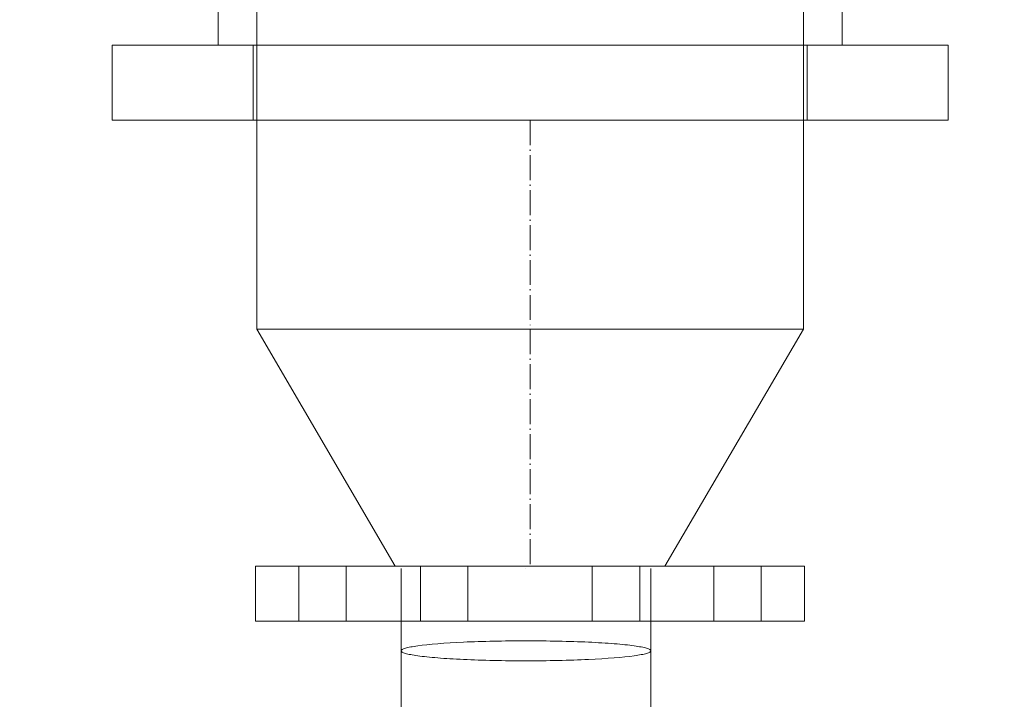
# Model space of a CAD drawing. Header units: metres. Extents: x -54598 to 1827199, y -329446 to -256744.
# Tile 20 of 256: x 14346 to 15924, y -295369 to -294279. Entities that reach past the tile are written whole.
import ezdxf

# ---------------------------------------------------------------- set-up
doc = ezdxf.new("R2010")
doc.units = ezdxf.units.M
doc.linetypes.add('ADSK_Осевая', pattern=[14, 10, -2, 0, -2])
for name, color, linetype, lineweight in [('M-EQPM', 7, 'Continuous', 20), ('P-PIPE', 7, 'Continuous', 20), ('P-PIPE-CNTR', 7, 'ADSK_Осевая', 20)]:
    doc.layers.add(name, color=color, linetype=linetype, lineweight=lineweight)
doc.styles.add('ISO_1.0', font='isocpeur.ttf')

# ---------------------------------------------------------------- blocks, each defined once
blk = doc.blocks.new('ìáß_ß_Stratos_GIGA_Wilo - Stratos GIGA 100_3-33_22-669461-Разрез 1')
at = {"layer": 'M-EQPM', "color": 1}
for p, q in [((-27877.58, 1851.2), (-27877.58, 1829.2)), ((-27657.58, 1851.2), (-27877.58, 1851.2)), ((-27877.58, 1851.2), (-27657.58, 1851.2)), ((-27860.23, 1851.2), (-27860.23, 1829.2)), ((-27860.23, 1851.2), (-27860.23, 1829.2)), ((-27841.55, 1851.2), (-27859.9, 1851.2)), ((-27859.9, 1851.2), (-27841.55, 1851.2)), ((-27859.9, 1851.2), (-27841.55, 1851.2)), ((-27841.55, 1851.2), (-27859.9, 1851.2)), ((-27841.23, 1829.2), (-27841.23, 1851.2)), ((-27841.23, 1829.2), (-27841.23, 1851.2)), ((-27811.52, 1851.2), (-27811.52, 1829.2)), ((-27811.52, 1851.2), (-27811.52, 1829.2)), ((-27792.84, 1851.2), (-27811.2, 1851.2)), ((-27811.2, 1851.2), (-27792.84, 1851.2)), ((-27811.2, 1851.2), (-27792.84, 1851.2)), ((-27792.84, 1851.2), (-27811.2, 1851.2)), ((-27792.52, 1829.2), (-27792.52, 1851.2)), ((-27792.52, 1829.2), (-27792.52, 1851.2)), ((-27742.64, 1851.2), (-27742.64, 1829.2)), ((-27742.64, 1851.2), (-27742.64, 1829.2)), ((-27723.96, 1851.2), (-27742.31, 1851.2)), ((-27742.31, 1851.2), (-27723.96, 1851.2)), ((-27742.31, 1851.2), (-27723.96, 1851.2)), ((-27723.96, 1851.2), (-27742.31, 1851.2)), ((-27723.64, 1829.2), (-27723.64, 1851.2)), ((-27723.64, 1829.2), (-27723.64, 1851.2)), ((-27693.93, 1851.2), (-27693.93, 1829.2)), ((-27693.93, 1851.2), (-27693.93, 1829.2)), ((-27675.25, 1851.2), (-27693.61, 1851.2)), ((-27693.61, 1851.2), (-27675.25, 1851.2)), ((-27693.61, 1851.2), (-27675.25, 1851.2)), ((-27675.25, 1851.2), (-27693.61, 1851.2)), ((-27674.93, 1829.2), (-27674.93, 1851.2)), ((-27674.93, 1829.2), (-27674.93, 1851.2)), ((-27657.58, 1829.2), (-27657.58, 1851.2)), ((-27819.23, 1850.2), (-27819.23, 1817.26)), ((-27769.23, 1850.2), (-27769.23, 1850.2)), ((-27769.23, 1850.2), (-27769.23, 1850.2)), ((-27719.23, 1817.26), (-27719.23, 1850.2)), ((-27657.58, 1829.2), (-27877.58, 1829.2)), ((-27877.58, 1829.2), (-27657.58, 1829.2)), ((-27859.9, 1829.2), (-27841.55, 1829.2)), ((-27841.55, 1829.2), (-27859.9, 1829.2)), ((-27841.55, 1829.2), (-27859.9, 1829.2)), ((-27859.9, 1829.2), (-27841.55, 1829.2)), ((-27811.2, 1829.2), (-27792.84, 1829.2)), ((-27792.84, 1829.2), (-27811.2, 1829.2)), ((-27792.84, 1829.2), (-27811.2, 1829.2)), ((-27811.2, 1829.2), (-27792.84, 1829.2)), ((-27742.31, 1829.2), (-27723.96, 1829.2)), ((-27723.96, 1829.2), (-27742.31, 1829.2)), ((-27723.96, 1829.2), (-27742.31, 1829.2)), ((-27742.31, 1829.2), (-27723.96, 1829.2)), ((-27693.61, 1829.2), (-27675.25, 1829.2)), ((-27675.25, 1829.2), (-27693.61, 1829.2)), ((-27675.25, 1829.2), (-27693.61, 1829.2)), ((-27693.61, 1829.2), (-27675.25, 1829.2)), ((-27819.23, 1817.26), (-27819.23, 1734.08)), ((-27719.23, 1734.08), (-27719.23, 1817.26))]:
    blk.add_line(p, q, dxfattribs=at)
for points in [[(-27769.23, 1813.25), (-27777.96, 1813.25), (-27791.03, 1813.53), (-27804.99, 1814.39), (-27813.03, 1815.23), (-27818.08, 1816.21), (-27819.8, 1817.26), (-27818.08, 1818.31), (-27811.35, 1819.61), (-27795.4, 1820.89), (-27777.96, 1821.27), (-27769.23, 1821.27)], [(-27769.23, 1821.27), (-27760.5, 1821.27), (-27747.43, 1820.99), (-27733.47, 1820.13), (-27725.43, 1819.29), (-27720.38, 1818.31), (-27718.65, 1817.26), (-27720.38, 1816.21), (-27727.11, 1814.91), (-27743.06, 1813.62), (-27760.5, 1813.25), (-27769.23, 1813.25)]]:
    blk.add_open_spline(points, degree=3, knots=[-1, -1, -1, -1, -0.833333, -0.75, -0.666667, -0.583333, -0.5, -0.416667, -0.333333, -0.166667, 0, 0, 0, 0], dxfattribs=at)
blk = doc.blocks.new('ADSK_СтальСварка_Переход_ГОСТ173781 - Исполнение 2-669462-Разрез 1')
at = {"layer": 'P-PIPE', "color": 1}
for p, q in [((-27877.08, 1946.2), (-27658.08, 1946.2)), ((-27877.08, 1946.2), (-27821.58, 1851.2)), ((-27658.08, 1946.2), (-27877.08, 1946.2)), ((-27877.08, 1946.2), (-27658.08, 1946.2)), ((-27713.58, 1851.2), (-27658.08, 1946.2)), ((-27821.58, 1851.2), (-27713.58, 1851.2)), ((-27821.58, 1851.2), (-27713.58, 1851.2)), ((-27713.58, 1851.2), (-27821.58, 1851.2))]:
    blk.add_line(p, q, dxfattribs=at)
blk = doc.blocks.new('Tecofi_DI6240_ Компенсатор металлический фланцевый - Компенсатор металлический фланцевый_DI 6240-669463-Разрез 1')
at = {"layer": 'P-PIPE', "color": 10, "lineweight": 9}
for p, q in [((-27877.08, 1170), (-27877.08, 1030)), ((-27658.08, 1170), (-27877.08, 1170)), ((-27877.08, 1170), (-27658.08, 1170)), ((-27658.08, 1030), (-27658.08, 1170)), ((-27892.58, 1140), (-27892.58, 1060)), ((-27642.58, 1140), (-27892.58, 1140)), ((-27892.58, 1140), (-27642.58, 1140)), ((-27877.08, 1140), (-27877.08, 1060)), ((-27658.08, 1140), (-27877.08, 1140)), ((-27877.08, 1140), (-27658.08, 1140)), ((-27658.08, 1060), (-27658.08, 1140)), ((-27642.58, 1060), (-27642.58, 1140)), ((-27642.58, 1060), (-27892.58, 1060)), ((-27892.58, 1060), (-27642.58, 1060)), ((-27658.08, 1060), (-27877.08, 1060)), ((-27877.08, 1060), (-27658.08, 1060)), ((-27658.08, 1030), (-27877.08, 1030)), ((-27877.08, 1030), (-27658.08, 1030))]:
    blk.add_line(p, q, dxfattribs=at)
blk = doc.blocks.new('VM_Фланец_ГОСТ 332591 - VM_Фланец_ГОСТ 33259-2015 2-669467-Разрез 1')
at = {"layer": 'P-PIPE'}
for p, q in [((-27935.08, 1170), (-27935.08, 1140)), ((-27600.08, 1170), (-27935.08, 1170)), ((-27935.08, 1170), (-27600.08, 1170)), ((-27878.58, 1170), (-27878.58, 1140)), ((-27656.58, 1170), (-27878.58, 1170)), ((-27878.58, 1170), (-27656.58, 1170)), ((-27656.58, 1140), (-27656.58, 1170)), ((-27600.08, 1140), (-27600.08, 1170)), ((-27600.08, 1140), (-27935.08, 1140)), ((-27935.08, 1140), (-27600.08, 1140)), ((-27878.58, 1140), (-27656.58, 1140)), ((-27656.58, 1140), (-27878.58, 1140))]:
    blk.add_line(p, q, dxfattribs=at)
blk = doc.blocks.new('fasdfasf')
at = {"layer": 'P-PIPE', "color": 1}
for p, q in [((259020.14, 96084.79), (259020.14, 96000.99)), ((259239.14, 96084.79), (259020.14, 96084.79)), ((259239.14, 96000.99), (259239.14, 96084.79)), ((259020.14, 96000.99), (259239.14, 96000.99))]:
    blk.add_line(p, q, dxfattribs=at)
at = {"layer": 'P-PIPE-CNTR', "color": 1}
for p, q in [((259129.64, 96084.79), (259129.64, 96000.99)), ((259129.64, 96084.79), (259129.64, 96000.99)), ((259129.64, 96000.99), (259129.64, 95905.99))]:
    blk.add_line(p, q, dxfattribs=at)
at = {"layer": 'M-EQPM', "color": 1}
blk.add_blockref('ìáß_ß_Stratos_GIGA_Wilo - Stratos GIGA 100_3-33_22-669461-Разрез 1', (286897.22, 94054.79), dxfattribs=at)
at = {"layer": 'P-PIPE', "color": 1, "rotation": 180}
blk.add_blockref('Tecofi_DI6240_ Компенсатор металлический фланцевый - Компенсатор металлический фланцевый_DI 6240-669463-Разрез 1', (231362.06, 97254.79), dxfattribs=at)
at = {"layer": 'P-PIPE', "rotation": 180}
blk.add_blockref('VM_Фланец_ГОСТ 332591 - VM_Фланец_ГОСТ 33259-2015 2-669467-Разрез 1', (231362.06, 97254.79), dxfattribs=at)
at = {"layer": 'P-PIPE', "color": 1}
blk.add_blockref('ADSK_СтальСварка_Переход_ГОСТ173781 - Исполнение 2-669462-Разрез 1', (286897.22, 94054.79), dxfattribs=at)

msp = doc.modelspace()

# ---------------------------------------------------------------- block references
at = {"color": 5, "lineweight": 30, "xscale": 4, "yscale": 4, "zscale": 4}
msp.add_blockref('fasdfasf', (-1021354.9, -678779.5), dxfattribs=at)

# ---------------------------------------------------------------- texts
at = {"insert": (-31447.3, -294346.1), "char_height": 296.352, "width": 15926.819, "attachment_point": 1, "style": 'ISO_1.0'}
msp.add_mtext('\\pi6266.79412;ОБЩИЕ УКАЗАНИЯ.\\P\\pi7963.40932;\\P\\pi0; Данный   рабочий  проект выполнен согласно   задания   на  проектирование.\\PКотельная блочная  {\\C7;1100Гн} предназначена для снабжения теплом .\\P Расчетная температура наружного воздуха tнар.= -14°С.\\P Котельная блочная транспортабельная автоматизированная  {\\C7;1100Гн} производительностью 1.200 МВт смонтирована на прочной раме и поставляется в 100% заводской готовности.\\P Теплоснабжение осуществляется по открытой схеме по температурному графику 90-70°С (2-х трубная система).\\P Котельная комплектуется 2 водогрейными  автоматизированными  котлами  {\\fISOCPEUR|b0|i0|c238|p34;1} котел {\\C0;КВа-0,58\\C7;Гн}.  Котел  оборудован газовыми  горелками.\\PРасход газа на {\\fISOCPEUR|b0|i0|c238|p34;1} котел  {\\C0;КВа-0,46\\C7;Гн}.        -56.8 м3/ч.\\P Внутри блочной котельной располагаются водоподготовительная система, сетевые циркуляционные насосы,  а также электрооборудование, КИП и А (щиты управления, входные распределительные устройства, пульты управления и другое вспомогательное оборудование.\\P Дымовые трубы  поставляются  заводом-изготовителем.\\P Котельная  II  степени  огнестойкости.', dxfattribs=at)

doc.saveas('drawing.dxf')
